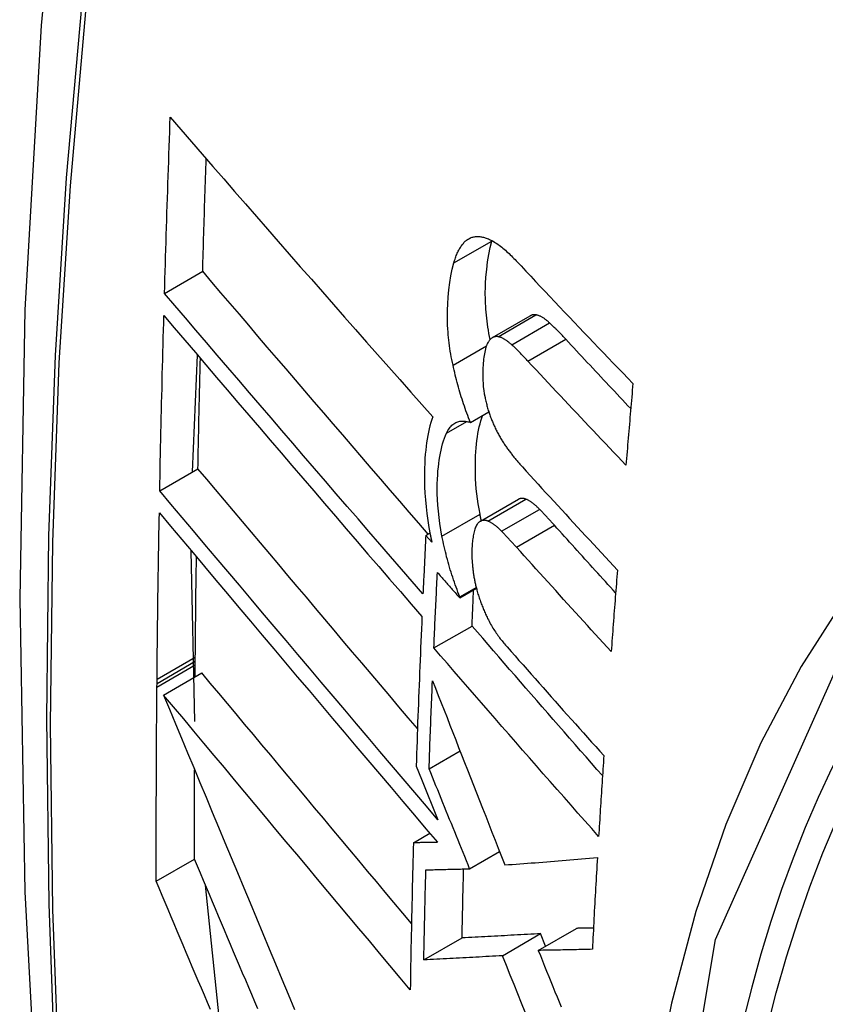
# Model space of a CAD drawing. Header units: inches. Extents: x 223.9 to 264.3, y 86 to 124.8.
# Tile 37 of 51: x 254.204 to 254.329, y 101.246 to 101.398. Entities that reach past the tile are written whole.
import ezdxf

# ---------------------------------------------------------------- set-up
doc = ezdxf.new("R2010")
doc.units = ezdxf.units.IN
doc.header["$MEASUREMENT"] = 0
doc.layers.add('Visible Edges(ANSI)', color=7, linetype='Continuous', lineweight=25)
doc.layers.add('Visible Tangent Edges(ANSI)', color=7, linetype='Continuous', lineweight=25)

msp = doc.modelspace()

# ---------------------------------------------------------------- linework, layer by layer
at = {"layer": 'Visible Edges(ANSI)'}
for p, q in [((254.27726, 101.36339), (254.27728, 101.36346)), ((254.22682, 101.35533), (254.2327, 101.35873)), ((254.27736, 101.3485), (254.2832, 101.35187)), ((254.23111, 101.3278), (254.23191, 101.34581)), ((254.27396, 101.33544), (254.2768, 101.33708)), ((254.22608, 101.3249), (254.23197, 101.3283)), ((254.27551, 101.32019), (254.28137, 101.32358)), ((254.26709, 101.31802), (254.26773, 101.31839)), ((254.26802, 101.31695), (254.26709, 101.31802)), ((254.23149, 101.28934), (254.23094, 101.31563)), ((254.27233, 101.30855), (254.27486, 101.31001)), ((254.27233, 101.30837), (254.2749, 101.30986)), ((254.27233, 101.30837), (254.27233, 101.30855)), ((254.26834, 101.30066), (254.27422, 101.30405)), ((254.23155, 101.29861), (254.23156, 101.29927)), ((254.23155, 101.29805), (254.23155, 101.29861)), ((254.23153, 101.29621), (254.23155, 101.29805)), ((254.22566, 101.29521), (254.22566, 101.29587)), ((254.22668, 101.29341), (254.23258, 101.29682)), ((254.22565, 101.29464), (254.22566, 101.29521)), ((254.2676, 101.28205), (254.27238, 101.2848)), ((254.26561, 101.28246), (254.26643, 101.28043)), ((254.26643, 101.28043), (254.26897, 101.27417)), ((254.26518, 101.27064), (254.2677, 101.2721)), ((254.22555, 101.26471), (254.23145, 101.26812)), ((254.27385, 101.26663), (254.27846, 101.26929)), ((254.23545, 101.24194), (254.23314, 101.26409)), ((254.28442, 101.25405), (254.29031, 101.25744)), ((254.26679, 101.25257), (254.27269, 101.25598)), ((254.27891, 101.25323), (254.2848, 101.25663)), ((254.28557, 101.25471), (254.2848, 101.25663))]:
    msp.add_line(p, q, dxfattribs=at)
at = {"layer": 'Visible Edges(ANSI)', "flags": 128}
for points in [[(254.25854, 101.64044), (254.24569, 101.60238), (254.23463, 101.5632), (254.22533, 101.52296), (254.21778, 101.48175), (254.21193, 101.43961), (254.20779, 101.39661), (254.20531, 101.35281), (254.20449, 101.30829), (254.20531, 101.26309), (254.20773, 101.21728), (254.21176, 101.17093), (254.21735, 101.12409), (254.2245, 101.07684), (254.23318, 101.02924), (254.24337, 100.98137), (254.25505, 100.93328)], [(254.22682, 101.35533), (254.22685, 101.35646), (254.22688, 101.35759), (254.22692, 101.35872), (254.22695, 101.35985), (254.22698, 101.36098), (254.22702, 101.36211), (254.22705, 101.36324), (254.22709, 101.36437), (254.22713, 101.3655), (254.22716, 101.36663), (254.2272, 101.36776), (254.22723, 101.36889), (254.22727, 101.37002), (254.22731, 101.37115), (254.22735, 101.37228), (254.22739, 101.37341), (254.22742, 101.37455), (254.22746, 101.37568), (254.2275, 101.37681), (254.22754, 101.37794), (254.22758, 101.37908), (254.22762, 101.38021), (254.22766, 101.38134), (254.2277, 101.38247)], [(254.2277, 101.38247), (254.22934, 101.38058), (254.23098, 101.37869), (254.23263, 101.37678), (254.23429, 101.37487), (254.23596, 101.37296), (254.23763, 101.37104), (254.2393, 101.36911), (254.24098, 101.36718), (254.24267, 101.36525), (254.24436, 101.36331), (254.24605, 101.36138), (254.24775, 101.35944), (254.24945, 101.3575), (254.25115, 101.35556), (254.25285, 101.35362), (254.25455, 101.35168), (254.25626, 101.34975), (254.25796, 101.34782), (254.25967, 101.34589), (254.26137, 101.34396), (254.26307, 101.34204), (254.26477, 101.34012), (254.26647, 101.33821), (254.26817, 101.33631)], [(254.2327, 101.35873), (254.23272, 101.35945), (254.23274, 101.36017), (254.23276, 101.3609), (254.23279, 101.36162), (254.23281, 101.36234), (254.23283, 101.36306), (254.23285, 101.36379), (254.23287, 101.36451), (254.23289, 101.36523), (254.23292, 101.36596), (254.23294, 101.36668), (254.23296, 101.3674), (254.23298, 101.36813), (254.233, 101.36885), (254.23303, 101.36957), (254.23305, 101.3703), (254.23307, 101.37102), (254.2331, 101.37174), (254.23312, 101.37247), (254.23314, 101.37319), (254.23317, 101.37391), (254.23319, 101.37464), (254.23322, 101.37536), (254.23324, 101.37609)], [(254.27339, 101.36353), (254.27351, 101.36361), (254.27362, 101.36369), (254.27374, 101.36376), (254.27386, 101.36382), (254.27398, 101.36388), (254.2741, 101.36393), (254.27423, 101.36397), (254.27436, 101.36401), (254.27448, 101.36404), (254.27461, 101.36406), (254.27475, 101.36408), (254.27488, 101.36409), (254.27501, 101.3641), (254.27515, 101.3641), (254.27529, 101.36409), (254.27543, 101.36408), (254.27556, 101.36406), (254.2757, 101.36404), (254.27585, 101.36401), (254.27599, 101.36398), (254.27613, 101.36394), (254.27627, 101.3639), (254.27642, 101.36385), (254.27656, 101.3638)], [(254.27656, 101.3638), (254.27674, 101.36372), (254.27693, 101.36364), (254.27711, 101.36355), (254.27729, 101.36346), (254.27748, 101.36335), (254.27766, 101.36324), (254.27785, 101.36313), (254.27804, 101.363), (254.27823, 101.36287), (254.27841, 101.36274), (254.2786, 101.36259), (254.27879, 101.36245), (254.27898, 101.36229), (254.27917, 101.36213), (254.27936, 101.36197), (254.27955, 101.3618), (254.27973, 101.36163), (254.27992, 101.36146), (254.28011, 101.36128), (254.2803, 101.36109), (254.28048, 101.36091), (254.28067, 101.36072), (254.28085, 101.36053), (254.28104, 101.36033)], [(254.27142, 101.36002), (254.27148, 101.36022), (254.27153, 101.36041), (254.2716, 101.36061), (254.27166, 101.36079), (254.27173, 101.36098), (254.27179, 101.36115), (254.27186, 101.36133), (254.27194, 101.3615), (254.27201, 101.36166), (254.27209, 101.36182), (254.27217, 101.36198), (254.27225, 101.36213), (254.27233, 101.36227), (254.27242, 101.36241), (254.2725, 101.36255), (254.27259, 101.36268), (254.27269, 101.3628), (254.27278, 101.36292), (254.27288, 101.36304), (254.27297, 101.36315), (254.27308, 101.36325), (254.27318, 101.36335), (254.27328, 101.36344), (254.27339, 101.36353)], [(254.27701, 101.34822), (254.27692, 101.34869), (254.27683, 101.34916), (254.27675, 101.34963), (254.27667, 101.3501), (254.2766, 101.35057), (254.27654, 101.35103), (254.27649, 101.3515), (254.27644, 101.35196), (254.2764, 101.35242), (254.27636, 101.35288), (254.27633, 101.35333), (254.27631, 101.35379), (254.27629, 101.35423), (254.27628, 101.35468), (254.27627, 101.35512), (254.27627, 101.35555), (254.27628, 101.35606), (254.27631, 101.35683), (254.27637, 101.35784), (254.27648, 101.35903), (254.27662, 101.3602), (254.27679, 101.36132), (254.27701, 101.36238), (254.27726, 101.36339)], [(254.27129, 101.34426), (254.27119, 101.34469), (254.2711, 101.34512), (254.27102, 101.34555), (254.27094, 101.34598), (254.27087, 101.3464), (254.27081, 101.34683), (254.27075, 101.34725), (254.27069, 101.34768), (254.27064, 101.3481), (254.27059, 101.34852), (254.27055, 101.34894), (254.27052, 101.34936), (254.27049, 101.34984), (254.27046, 101.35042), (254.27044, 101.35111), (254.27043, 101.35189), (254.27044, 101.35276), (254.27048, 101.35372), (254.27055, 101.35476), (254.27066, 101.35588), (254.2708, 101.35698), (254.27097, 101.35804), (254.27118, 101.35906), (254.27142, 101.36002)], [(254.28104, 101.36033), (254.28178, 101.35955), (254.28252, 101.35876), (254.28326, 101.35797), (254.284, 101.35718), (254.28474, 101.35639), (254.28548, 101.35561), (254.28623, 101.35482), (254.28697, 101.35403), (254.28772, 101.35324), (254.28847, 101.35245), (254.28922, 101.35167), (254.28996, 101.35088), (254.29071, 101.35009), (254.29146, 101.34931), (254.29222, 101.34852), (254.29297, 101.34773), (254.29372, 101.34695), (254.29448, 101.34616), (254.29523, 101.34537), (254.29598, 101.34459), (254.29674, 101.3438), (254.2975, 101.34302), (254.29825, 101.34224), (254.29901, 101.34145)], [(254.26746, 101.31823), (254.266, 101.31992), (254.26454, 101.32161), (254.26308, 101.3233), (254.26161, 101.325), (254.26015, 101.32669), (254.25868, 101.32839), (254.25722, 101.33009), (254.25576, 101.3318), (254.25429, 101.3335), (254.25283, 101.3352), (254.25137, 101.3369), (254.24991, 101.3386), (254.24845, 101.3403), (254.247, 101.34199), (254.24555, 101.34369), (254.2441, 101.34538), (254.24266, 101.34706), (254.24122, 101.34875), (254.23979, 101.35042), (254.23836, 101.3521), (254.23694, 101.35376), (254.23552, 101.35543), (254.23411, 101.35708), (254.2327, 101.35873)], [(254.26666, 101.30899), (254.265, 101.3109), (254.26334, 101.31282), (254.26167, 101.31474), (254.26, 101.31667), (254.25832, 101.31861), (254.25665, 101.32055), (254.25497, 101.32249), (254.25329, 101.32444), (254.25161, 101.32639), (254.24993, 101.32833), (254.24826, 101.33028), (254.24658, 101.33223), (254.24491, 101.33418), (254.24324, 101.33613), (254.24157, 101.33807), (254.23991, 101.34001), (254.23825, 101.34195), (254.2366, 101.34388), (254.23495, 101.34581), (254.23331, 101.34773), (254.23167, 101.34964), (254.23005, 101.35155), (254.22843, 101.35344), (254.22682, 101.35533)], [(254.22608, 101.3249), (254.2261, 101.32602), (254.22613, 101.32714), (254.22615, 101.32827), (254.22617, 101.32939), (254.2262, 101.33051), (254.22622, 101.33164), (254.22624, 101.33276), (254.22627, 101.33389), (254.22629, 101.33501), (254.22632, 101.33613), (254.22635, 101.33726), (254.22637, 101.33838), (254.2264, 101.33951), (254.22643, 101.34064), (254.22645, 101.34176), (254.22648, 101.34289), (254.22651, 101.34401), (254.22654, 101.34514), (254.22657, 101.34626), (254.2266, 101.34739), (254.22663, 101.34852), (254.22666, 101.34964), (254.22669, 101.35077), (254.22672, 101.3519)], [(254.22672, 101.3519), (254.22833, 101.35001), (254.22994, 101.34811), (254.23157, 101.3462), (254.2332, 101.34429), (254.23484, 101.34237), (254.23649, 101.34044), (254.23814, 101.33851), (254.23979, 101.33657), (254.24145, 101.33463), (254.24312, 101.33268), (254.24479, 101.33074), (254.24646, 101.32879), (254.24813, 101.32683), (254.24981, 101.32488), (254.25148, 101.32293), (254.25316, 101.32098), (254.25483, 101.31904), (254.25651, 101.31709), (254.25818, 101.31515), (254.25985, 101.31321), (254.26152, 101.31128), (254.26319, 101.30935), (254.26485, 101.30743), (254.2665, 101.30552)], [(254.28407, 101.35202), (254.28403, 101.35202), (254.28399, 101.35203), (254.28395, 101.35203), (254.28391, 101.35204), (254.28387, 101.35204), (254.28384, 101.35204), (254.2838, 101.35204), (254.28376, 101.35204), (254.28373, 101.35203), (254.28369, 101.35203), (254.28365, 101.35202), (254.28362, 101.35202), (254.28358, 101.35201), (254.28354, 101.352), (254.28351, 101.352), (254.28347, 101.35199), (254.28344, 101.35197), (254.2834, 101.35196), (254.28337, 101.35195), (254.28333, 101.35194), (254.2833, 101.35192), (254.28327, 101.3519), (254.28323, 101.35189), (254.2832, 101.35187)], [(254.28617, 101.35078), (254.28608, 101.35086), (254.28599, 101.35094), (254.2859, 101.35102), (254.28581, 101.35109), (254.28572, 101.35116), (254.28563, 101.35123), (254.28555, 101.3513), (254.28546, 101.35137), (254.28537, 101.35143), (254.28528, 101.35149), (254.28519, 101.35155), (254.2851, 101.3516), (254.28501, 101.35166), (254.28493, 101.35171), (254.28484, 101.35175), (254.28475, 101.35179), (254.28466, 101.35183), (254.28458, 101.35187), (254.28449, 101.3519), (254.2844, 101.35193), (254.28432, 101.35196), (254.28423, 101.35198), (254.28415, 101.352), (254.28407, 101.35202)], [(254.28868, 101.34826), (254.28858, 101.34837), (254.28847, 101.34848), (254.28837, 101.34859), (254.28826, 101.3487), (254.28816, 101.34881), (254.28805, 101.34892), (254.28795, 101.34903), (254.28784, 101.34914), (254.28774, 101.34924), (254.28763, 101.34935), (254.28753, 101.34946), (254.28743, 101.34956), (254.28732, 101.34967), (254.28722, 101.34977), (254.28711, 101.34988), (254.28701, 101.34998), (254.2869, 101.35008), (254.2868, 101.35019), (254.28669, 101.35029), (254.28659, 101.35039), (254.28648, 101.35049), (254.28638, 101.35058), (254.28627, 101.35068), (254.28617, 101.35078)], [(254.27823, 101.34865), (254.27815, 101.34866), (254.27808, 101.34866), (254.278, 101.34867), (254.27793, 101.34866), (254.27786, 101.34866), (254.27779, 101.34865), (254.27772, 101.34864), (254.27765, 101.34862), (254.27758, 101.3486), (254.27751, 101.34857), (254.27744, 101.34854), (254.27738, 101.34851), (254.27731, 101.34847), (254.27725, 101.34843), (254.27719, 101.34838), (254.27713, 101.34833), (254.27707, 101.34828), (254.27701, 101.34822), (254.27696, 101.34816), (254.2769, 101.3481), (254.27685, 101.34803), (254.2768, 101.34796), (254.27675, 101.34788), (254.2767, 101.34781)], [(254.28033, 101.34741), (254.28024, 101.34749), (254.28015, 101.34757), (254.28006, 101.34764), (254.27997, 101.34772), (254.27988, 101.34779), (254.2798, 101.34786), (254.27971, 101.34793), (254.27962, 101.348), (254.27953, 101.34806), (254.27944, 101.34812), (254.27935, 101.34818), (254.27926, 101.34823), (254.27917, 101.34828), (254.27909, 101.34833), (254.279, 101.34838), (254.27891, 101.34842), (254.27882, 101.34846), (254.27874, 101.3485), (254.27865, 101.34853), (254.27856, 101.34856), (254.27848, 101.34859), (254.27839, 101.34861), (254.27831, 101.34863), (254.27823, 101.34865)], [(254.2767, 101.34781), (254.2766, 101.34763), (254.27651, 101.34744), (254.27643, 101.34723), (254.27635, 101.34701), (254.27628, 101.34678), (254.27622, 101.34653), (254.27617, 101.34628), (254.27612, 101.34602), (254.27608, 101.34575), (254.27604, 101.34547), (254.276, 101.34519), (254.27597, 101.3449), (254.27594, 101.3446), (254.27592, 101.34425), (254.27589, 101.34386), (254.27588, 101.34343), (254.27587, 101.34297), (254.27587, 101.34248), (254.27589, 101.34197), (254.27592, 101.34144), (254.27596, 101.34091), (254.27603, 101.34037), (254.27611, 101.33983), (254.27622, 101.33929)], [(254.28284, 101.34489), (254.28274, 101.345), (254.28263, 101.34511), (254.28253, 101.34522), (254.28243, 101.34533), (254.28232, 101.34544), (254.28222, 101.34555), (254.28211, 101.34566), (254.28201, 101.34577), (254.2819, 101.34587), (254.2818, 101.34598), (254.28169, 101.34609), (254.28159, 101.34619), (254.28148, 101.3463), (254.28138, 101.3464), (254.28127, 101.34651), (254.28117, 101.34661), (254.28106, 101.34671), (254.28096, 101.34681), (254.28085, 101.34692), (254.28075, 101.34702), (254.28064, 101.34712), (254.28054, 101.34721), (254.28043, 101.34731), (254.28033, 101.34741)], [(254.29868, 101.33756), (254.29826, 101.33801), (254.29784, 101.33845), (254.29742, 101.3389), (254.297, 101.33934), (254.29658, 101.33979), (254.29616, 101.34023), (254.29575, 101.34068), (254.29533, 101.34112), (254.29491, 101.34157), (254.29449, 101.34202), (254.29408, 101.34246), (254.29366, 101.34291), (254.29324, 101.34335), (254.29283, 101.3438), (254.29241, 101.34424), (254.29199, 101.34469), (254.29158, 101.34514), (254.29116, 101.34558), (254.29075, 101.34603), (254.29033, 101.34647), (254.28992, 101.34692), (254.28951, 101.34736), (254.28909, 101.34781), (254.28868, 101.34826)], [(254.23197, 101.3283), (254.23199, 101.32901), (254.232, 101.32971), (254.23202, 101.33042), (254.23203, 101.33113), (254.23204, 101.33184), (254.23206, 101.33254), (254.23207, 101.33325), (254.23209, 101.33396), (254.2321, 101.33467), (254.23212, 101.33538), (254.23213, 101.33608), (254.23215, 101.33679), (254.23216, 101.3375), (254.23218, 101.33821), (254.2322, 101.33892), (254.23221, 101.33962), (254.23223, 101.34033), (254.23224, 101.34104), (254.23226, 101.34175), (254.23228, 101.34246), (254.23229, 101.34317), (254.23231, 101.34388), (254.23233, 101.34458), (254.23235, 101.34529)], [(254.27396, 101.33544), (254.27382, 101.33579), (254.27368, 101.33614), (254.27355, 101.33649), (254.27342, 101.33684), (254.27329, 101.3372), (254.27317, 101.33756), (254.27304, 101.33792), (254.27292, 101.33828), (254.2728, 101.33864), (254.27269, 101.33901), (254.27257, 101.33937), (254.27246, 101.33974), (254.27235, 101.34011), (254.27224, 101.34048), (254.27214, 101.34085), (254.27203, 101.34123), (254.27193, 101.3416), (254.27183, 101.34198), (254.27174, 101.34236), (254.27164, 101.34273), (254.27155, 101.34311), (254.27146, 101.3435), (254.27137, 101.34388), (254.27129, 101.34426)], [(254.29794, 101.32883), (254.2973, 101.32949), (254.29667, 101.33016), (254.29604, 101.33083), (254.2954, 101.3315), (254.29477, 101.33216), (254.29414, 101.33283), (254.2935, 101.3335), (254.29287, 101.33417), (254.29224, 101.33484), (254.29161, 101.33551), (254.29098, 101.33618), (254.29035, 101.33685), (254.28972, 101.33752), (254.28909, 101.33819), (254.28846, 101.33886), (254.28784, 101.33953), (254.28721, 101.3402), (254.28658, 101.34087), (254.28596, 101.34154), (254.28533, 101.34221), (254.28471, 101.34288), (254.28409, 101.34355), (254.28346, 101.34422), (254.28284, 101.34489)], [(254.29901, 101.34145), (254.29897, 101.34093), (254.29892, 101.3404), (254.29888, 101.33987), (254.29883, 101.33935), (254.29879, 101.33882), (254.29874, 101.3383), (254.2987, 101.33777), (254.29865, 101.33724), (254.29861, 101.33672), (254.29856, 101.33619), (254.29852, 101.33567), (254.29847, 101.33514), (254.29843, 101.33461), (254.29838, 101.33409), (254.29834, 101.33356), (254.29829, 101.33303), (254.29825, 101.33251), (254.2982, 101.33198), (254.29816, 101.33146), (254.29812, 101.33093), (254.29807, 101.3304), (254.29803, 101.32988), (254.29798, 101.32935), (254.29794, 101.32883)], [(254.27622, 101.33929), (254.27626, 101.3391), (254.2763, 101.33892), (254.27634, 101.33873), (254.27638, 101.33855), (254.27643, 101.33837), (254.27648, 101.33818), (254.27652, 101.338), (254.27657, 101.33782), (254.27663, 101.33764), (254.27668, 101.33746), (254.27673, 101.33728), (254.27679, 101.3371), (254.27685, 101.33693), (254.27691, 101.33675), (254.27697, 101.33658), (254.27703, 101.3364), (254.27709, 101.33623), (254.27715, 101.33606), (254.27722, 101.33589), (254.27729, 101.33573), (254.27735, 101.33556), (254.27742, 101.3354), (254.27749, 101.33523), (254.27756, 101.33507)], [(254.27545, 101.32129), (254.2753, 101.32209), (254.27517, 101.32289), (254.27506, 101.32367), (254.27496, 101.32445), (254.27488, 101.32522), (254.27482, 101.32598), (254.27477, 101.32674), (254.27474, 101.32749), (254.27473, 101.32822), (254.27473, 101.32894), (254.27474, 101.32963), (254.27477, 101.33029), (254.2748, 101.33092), (254.27485, 101.33152), (254.27491, 101.3321), (254.27497, 101.33266), (254.27505, 101.3332), (254.27514, 101.33374), (254.27523, 101.33425), (254.27534, 101.33475), (254.27546, 101.33523), (254.27559, 101.33569), (254.27574, 101.33614), (254.27589, 101.33656)], [(254.26817, 101.33631), (254.26802, 101.33586), (254.26787, 101.3354), (254.26774, 101.33493), (254.26762, 101.33443), (254.2675, 101.33392), (254.2674, 101.3334), (254.26731, 101.33287), (254.26722, 101.33231), (254.26715, 101.33175), (254.26708, 101.33118), (254.26702, 101.33056), (254.26697, 101.32988), (254.26693, 101.32913), (254.26689, 101.32832), (254.26688, 101.32745), (254.26688, 101.32651), (254.26691, 101.32553), (254.26696, 101.32451), (254.26703, 101.32348), (254.26713, 101.32243), (254.26726, 101.32138), (254.2674, 101.32032), (254.26758, 101.31925), (254.26778, 101.31817)], [(254.27029, 101.33379), (254.2704, 101.334), (254.2705, 101.3342), (254.27062, 101.33439), (254.27074, 101.33456), (254.27086, 101.33472), (254.27099, 101.33487), (254.27113, 101.33501), (254.27127, 101.33513), (254.27141, 101.33524), (254.27156, 101.33533), (254.27172, 101.33541), (254.27187, 101.33548), (254.27203, 101.33554), (254.2722, 101.33559), (254.27236, 101.33562), (254.27253, 101.33564), (254.2727, 101.33565), (254.27288, 101.33565), (254.27305, 101.33564), (254.27323, 101.33562), (254.27341, 101.33559), (254.27359, 101.33555), (254.27378, 101.3355), (254.27396, 101.33544)], [(254.27756, 101.33507), (254.27764, 101.3349), (254.27772, 101.33473), (254.2778, 101.33457), (254.27788, 101.3344), (254.27796, 101.33424), (254.27804, 101.33408), (254.27812, 101.33392), (254.2782, 101.33377), (254.27829, 101.33361), (254.27837, 101.33346), (254.27845, 101.33331), (254.27854, 101.33316), (254.27862, 101.33301), (254.27871, 101.33287), (254.2788, 101.33272), (254.27888, 101.33258), (254.27897, 101.33244), (254.27906, 101.3323), (254.27915, 101.33217), (254.27924, 101.33203), (254.27933, 101.3319), (254.27942, 101.33177), (254.27951, 101.33164), (254.2796, 101.33151)], [(254.26958, 101.31791), (254.26941, 101.31888), (254.26925, 101.31984), (254.26913, 101.3208), (254.26903, 101.32175), (254.26895, 101.32268), (254.2689, 101.32357), (254.26887, 101.32442), (254.26886, 101.32522), (254.26887, 101.32598), (254.26889, 101.32669), (254.26893, 101.32735), (254.26897, 101.32796), (254.26903, 101.32853), (254.26909, 101.32909), (254.26916, 101.32964), (254.26924, 101.33017), (254.26934, 101.33068), (254.26944, 101.33118), (254.26956, 101.33166), (254.26968, 101.33213), (254.26982, 101.33257), (254.26996, 101.333), (254.27012, 101.33341), (254.27029, 101.33379)], [(254.2796, 101.33151), (254.2797, 101.33138), (254.2798, 101.33125), (254.27989, 101.33111), (254.27999, 101.33098), (254.28009, 101.33085), (254.28019, 101.33072), (254.28029, 101.3306), (254.28038, 101.33047), (254.28048, 101.33034), (254.28058, 101.33022), (254.28068, 101.33009), (254.28078, 101.32997), (254.28088, 101.32985), (254.28098, 101.32973), (254.28108, 101.32961), (254.28118, 101.32949), (254.28128, 101.32937), (254.28138, 101.32925), (254.28148, 101.32914), (254.28158, 101.32902), (254.28168, 101.32891), (254.28178, 101.3288), (254.28188, 101.32868), (254.28198, 101.32857)], [(254.26581, 101.28823), (254.26438, 101.28991), (254.26296, 101.2916), (254.26153, 101.29328), (254.2601, 101.29497), (254.25867, 101.29666), (254.25724, 101.29835), (254.25581, 101.30004), (254.25438, 101.30173), (254.25295, 101.30342), (254.25153, 101.30511), (254.2501, 101.3068), (254.24868, 101.30848), (254.24726, 101.31016), (254.24585, 101.31184), (254.24443, 101.31351), (254.24303, 101.31518), (254.24162, 101.31685), (254.24023, 101.31851), (254.23883, 101.32016), (254.23745, 101.3218), (254.23607, 101.32344), (254.2347, 101.32507), (254.23333, 101.32669), (254.23197, 101.3283)], [(254.28198, 101.32857), (254.28258, 101.32791), (254.28319, 101.32725), (254.28379, 101.32659), (254.2844, 101.32592), (254.285, 101.32526), (254.28561, 101.3246), (254.28622, 101.32394), (254.28683, 101.32327), (254.28744, 101.32261), (254.28805, 101.32195), (254.28866, 101.32128), (254.28927, 101.32062), (254.28988, 101.31996), (254.29049, 101.31929), (254.2911, 101.31863), (254.29171, 101.31797), (254.29233, 101.31731), (254.29294, 101.31665), (254.29355, 101.31598), (254.29417, 101.31532), (254.29478, 101.31466), (254.2954, 101.314), (254.29601, 101.31334), (254.29663, 101.31268)], [(254.26897, 101.27417), (254.2672, 101.27626), (254.26541, 101.27836), (254.26362, 101.28047), (254.26183, 101.28258), (254.26003, 101.28471), (254.25822, 101.28684), (254.25641, 101.28897), (254.2546, 101.29111), (254.25279, 101.29325), (254.25098, 101.29539), (254.24917, 101.29753), (254.24736, 101.29967), (254.24555, 101.30181), (254.24374, 101.30395), (254.24194, 101.30608), (254.24015, 101.30821), (254.23836, 101.31033), (254.23658, 101.31244), (254.2348, 101.31455), (254.23304, 101.31664), (254.23128, 101.31872), (254.22954, 101.3208), (254.2278, 101.32285), (254.22608, 101.3249)], [(254.28252, 101.3236), (254.28247, 101.32362), (254.28242, 101.32364), (254.28237, 101.32366), (254.28232, 101.32368), (254.28227, 101.32369), (254.28222, 101.3237), (254.28217, 101.32371), (254.28212, 101.32372), (254.28207, 101.32372), (254.28202, 101.32373), (254.28197, 101.32373), (254.28192, 101.32373), (254.28187, 101.32373), (254.28182, 101.32372), (254.28177, 101.32372), (254.28173, 101.32371), (254.28168, 101.3237), (254.28163, 101.32369), (254.28159, 101.32367), (254.28154, 101.32366), (254.2815, 101.32364), (254.28146, 101.32362), (254.28141, 101.3236), (254.28137, 101.32358)], [(254.28464, 101.32203), (254.28455, 101.32213), (254.28446, 101.32221), (254.28437, 101.3223), (254.28428, 101.32239), (254.28419, 101.32247), (254.28411, 101.32255), (254.28402, 101.32263), (254.28393, 101.3227), (254.28384, 101.32278), (254.28375, 101.32285), (254.28366, 101.32292), (254.28357, 101.32299), (254.28349, 101.32305), (254.2834, 101.32312), (254.28331, 101.32318), (254.28322, 101.32323), (254.28313, 101.32329), (254.28305, 101.32334), (254.28296, 101.32339), (254.28287, 101.32344), (254.28279, 101.32349), (254.2827, 101.32353), (254.28261, 101.32357), (254.28252, 101.3236)], [(254.22566, 101.29587), (254.22567, 101.29693), (254.22568, 101.298), (254.22569, 101.29906), (254.22571, 101.30013), (254.22572, 101.3012), (254.22573, 101.30226), (254.22574, 101.30333), (254.22576, 101.3044), (254.22577, 101.30546), (254.22578, 101.30653), (254.2258, 101.3076), (254.22581, 101.30867), (254.22583, 101.30973), (254.22584, 101.3108), (254.22586, 101.31187), (254.22587, 101.31294), (254.22589, 101.314), (254.22591, 101.31507), (254.22593, 101.31614), (254.22594, 101.31721), (254.22596, 101.31828), (254.22598, 101.31934), (254.226, 101.32041), (254.22602, 101.32148)], [(254.22602, 101.32148), (254.22774, 101.31944), (254.22947, 101.31738), (254.23121, 101.31531), (254.23297, 101.31322), (254.23473, 101.31113), (254.23651, 101.30902), (254.23829, 101.30691), (254.24008, 101.30478), (254.24187, 101.30265), (254.24367, 101.30052), (254.24548, 101.29838), (254.24728, 101.29624), (254.24909, 101.29409), (254.2509, 101.29195), (254.25271, 101.28981), (254.25453, 101.28766), (254.25633, 101.28552), (254.25814, 101.28339), (254.25995, 101.28125), (254.26175, 101.27913), (254.26354, 101.27701), (254.26533, 101.2749), (254.26711, 101.2728), (254.26888, 101.27071)], [(254.27566, 101.32028), (254.27565, 101.32032), (254.27564, 101.32036), (254.27563, 101.3204), (254.27562, 101.32045), (254.27561, 101.32049), (254.2756, 101.32053), (254.27559, 101.32057), (254.27559, 101.32062), (254.27558, 101.32066), (254.27557, 101.3207), (254.27556, 101.32074), (254.27555, 101.32079), (254.27554, 101.32083), (254.27553, 101.32087), (254.27552, 101.32091), (254.27552, 101.32095), (254.27551, 101.321), (254.2755, 101.32104), (254.27549, 101.32108), (254.27548, 101.32112), (254.27547, 101.32117), (254.27547, 101.32121), (254.27546, 101.32125), (254.27545, 101.32129)], [(254.28692, 101.31959), (254.28682, 101.31969), (254.28673, 101.3198), (254.28663, 101.3199), (254.28654, 101.32001), (254.28644, 101.32011), (254.28635, 101.32022), (254.28625, 101.32032), (254.28616, 101.32042), (254.28606, 101.32053), (254.28597, 101.32063), (254.28587, 101.32073), (254.28578, 101.32083), (254.28568, 101.32093), (254.28559, 101.32104), (254.28549, 101.32114), (254.2854, 101.32124), (254.2853, 101.32134), (254.28521, 101.32144), (254.28511, 101.32154), (254.28502, 101.32164), (254.28492, 101.32174), (254.28483, 101.32184), (254.28473, 101.32194), (254.28464, 101.32203)], [(254.27502, 101.31974), (254.27493, 101.31961), (254.27485, 101.31946), (254.27478, 101.31931), (254.27471, 101.31914), (254.27465, 101.31896), (254.27459, 101.31877), (254.27454, 101.31858), (254.27449, 101.31837), (254.27445, 101.31816), (254.27441, 101.31795), (254.27437, 101.31773), (254.27434, 101.3175), (254.27431, 101.31727), (254.27428, 101.31703), (254.27426, 101.3168), (254.27424, 101.31655), (254.27422, 101.31631), (254.2742, 101.31606), (254.27419, 101.31578), (254.27418, 101.31545), (254.27419, 101.31506), (254.2742, 101.31458), (254.27423, 101.31401), (254.27429, 101.31331)], [(254.27667, 101.32022), (254.27659, 101.32025), (254.27651, 101.32028), (254.27643, 101.3203), (254.27635, 101.32032), (254.27628, 101.32033), (254.2762, 101.32034), (254.27612, 101.32035), (254.27605, 101.32035), (254.27598, 101.32034), (254.2759, 101.32033), (254.27583, 101.32032), (254.27576, 101.3203), (254.27569, 101.32028), (254.27562, 101.32025), (254.27556, 101.32022), (254.27549, 101.32018), (254.27543, 101.32014), (254.27537, 101.3201), (254.2753, 101.32005), (254.27524, 101.31999), (254.27519, 101.31993), (254.27513, 101.31987), (254.27507, 101.31981), (254.27502, 101.31974)], [(254.27878, 101.31865), (254.27869, 101.31874), (254.2786, 101.31883), (254.27852, 101.31892), (254.27843, 101.319), (254.27834, 101.31909), (254.27825, 101.31917), (254.27816, 101.31925), (254.27807, 101.31932), (254.27798, 101.3194), (254.27789, 101.31947), (254.27781, 101.31954), (254.27772, 101.31961), (254.27763, 101.31967), (254.27754, 101.31973), (254.27745, 101.31979), (254.27737, 101.31985), (254.27728, 101.31991), (254.27719, 101.31996), (254.2771, 101.32001), (254.27701, 101.32006), (254.27693, 101.3201), (254.27684, 101.32015), (254.27675, 101.32018), (254.27667, 101.32022)], [(254.26778, 101.31817), (254.26779, 101.31812), (254.2678, 101.31807), (254.26781, 101.31802), (254.26782, 101.31797), (254.26783, 101.31792), (254.26784, 101.31787), (254.26785, 101.31782), (254.26786, 101.31776), (254.26787, 101.31771), (254.26788, 101.31766), (254.26789, 101.31761), (254.2679, 101.31756), (254.26791, 101.31751), (254.26792, 101.31746), (254.26793, 101.31741), (254.26794, 101.31736), (254.26795, 101.31731), (254.26796, 101.31726), (254.26797, 101.31721), (254.26798, 101.31716), (254.26799, 101.31711), (254.268, 101.31706), (254.26801, 101.31701), (254.26802, 101.31695)], [(254.28106, 101.31621), (254.28097, 101.31631), (254.28087, 101.31642), (254.28078, 101.31652), (254.28068, 101.31663), (254.28059, 101.31673), (254.28049, 101.31683), (254.2804, 101.31694), (254.2803, 101.31704), (254.28021, 101.31714), (254.28011, 101.31725), (254.28002, 101.31735), (254.27992, 101.31745), (254.27983, 101.31755), (254.27973, 101.31766), (254.27964, 101.31776), (254.27954, 101.31786), (254.27945, 101.31796), (254.27935, 101.31806), (254.27926, 101.31816), (254.27916, 101.31826), (254.27907, 101.31836), (254.27897, 101.31846), (254.27888, 101.31855), (254.27878, 101.31865)], [(254.29635, 101.30915), (254.29596, 101.30958), (254.29556, 101.31002), (254.29517, 101.31045), (254.29477, 101.31089), (254.29438, 101.31132), (254.29398, 101.31176), (254.29359, 101.31219), (254.29319, 101.31263), (254.2928, 101.31306), (254.29241, 101.3135), (254.29201, 101.31393), (254.29162, 101.31437), (254.29123, 101.31481), (254.29083, 101.31524), (254.29044, 101.31568), (254.29005, 101.31611), (254.28966, 101.31655), (254.28926, 101.31698), (254.28887, 101.31742), (254.28848, 101.31785), (254.28809, 101.31828), (254.2877, 101.31872), (254.28731, 101.31915), (254.28692, 101.31959)], [(254.26709, 101.31802), (254.26707, 101.31764), (254.26705, 101.31727), (254.26703, 101.31689), (254.26702, 101.31651), (254.267, 101.31614), (254.26698, 101.31576), (254.26696, 101.31538), (254.26694, 101.31501), (254.26692, 101.31463), (254.26691, 101.31425), (254.26689, 101.31388), (254.26687, 101.3135), (254.26685, 101.31313), (254.26684, 101.31275), (254.26682, 101.31237), (254.2668, 101.312), (254.26678, 101.31162), (254.26676, 101.31124), (254.26675, 101.31087), (254.26673, 101.31049), (254.26671, 101.31012), (254.26669, 101.30974), (254.26668, 101.30936), (254.26666, 101.30899)], [(254.27233, 101.30855), (254.27219, 101.30891), (254.27205, 101.30929), (254.27191, 101.30966), (254.27177, 101.31003), (254.27164, 101.31041), (254.2715, 101.31079), (254.27137, 101.31117), (254.27124, 101.31156), (254.27112, 101.31195), (254.271, 101.31233), (254.27087, 101.31273), (254.27076, 101.31312), (254.27064, 101.31351), (254.27053, 101.31391), (254.27042, 101.3143), (254.27031, 101.3147), (254.27021, 101.3151), (254.27011, 101.3155), (254.27002, 101.3159), (254.26992, 101.3163), (254.26983, 101.3167), (254.26975, 101.3171), (254.26966, 101.3175), (254.26958, 101.31791)], [(254.29567, 101.30012), (254.29506, 101.30079), (254.29444, 101.30145), (254.29383, 101.30212), (254.29322, 101.30279), (254.29261, 101.30346), (254.292, 101.30413), (254.29138, 101.3048), (254.29077, 101.30547), (254.29016, 101.30615), (254.28955, 101.30682), (254.28894, 101.30749), (254.28833, 101.30816), (254.28772, 101.30883), (254.28712, 101.3095), (254.28651, 101.31017), (254.2859, 101.31084), (254.28529, 101.31151), (254.28469, 101.31218), (254.28408, 101.31286), (254.28348, 101.31353), (254.28287, 101.3142), (254.28227, 101.31487), (254.28167, 101.31554), (254.28106, 101.31621)], [(254.23156, 101.29927), (254.23157, 101.29991), (254.23157, 101.30055), (254.23158, 101.3012), (254.23159, 101.30184), (254.23159, 101.30248), (254.2316, 101.30312), (254.23161, 101.30376), (254.23161, 101.3044), (254.23162, 101.30504), (254.23163, 101.30569), (254.23163, 101.30633), (254.23164, 101.30697), (254.23165, 101.30761), (254.23166, 101.30825), (254.23167, 101.3089), (254.23167, 101.30954), (254.23168, 101.31018), (254.23169, 101.31082), (254.2317, 101.31146), (254.23171, 101.31211), (254.23172, 101.31275), (254.23173, 101.31339), (254.23174, 101.31403), (254.23175, 101.31468)], [(254.26834, 101.30066), (254.26836, 101.30114), (254.26838, 101.30163), (254.2684, 101.30211), (254.26843, 101.3026), (254.26845, 101.30308), (254.26847, 101.30357), (254.26849, 101.30405), (254.26851, 101.30454), (254.26854, 101.30502), (254.26856, 101.30551), (254.26858, 101.30599), (254.2686, 101.30648), (254.26863, 101.30696), (254.26865, 101.30745), (254.26867, 101.30793), (254.2687, 101.30842), (254.26872, 101.3089), (254.26874, 101.30939), (254.26876, 101.30987), (254.26879, 101.31036), (254.26881, 101.31085), (254.26884, 101.31133), (254.26886, 101.31182), (254.26888, 101.3123)], [(254.26888, 101.3123), (254.26903, 101.31214), (254.26917, 101.31198), (254.26931, 101.31181), (254.26946, 101.31165), (254.2696, 101.31148), (254.26974, 101.31132), (254.26989, 101.31116), (254.27003, 101.31099), (254.27017, 101.31083), (254.27032, 101.31066), (254.27046, 101.3105), (254.2706, 101.31034), (254.27075, 101.31017), (254.27089, 101.31001), (254.27103, 101.30985), (254.27118, 101.30968), (254.27132, 101.30952), (254.27146, 101.30935), (254.27161, 101.30919), (254.27175, 101.30903), (254.27189, 101.30886), (254.27204, 101.3087), (254.27218, 101.30854), (254.27233, 101.30837)], [(254.27429, 101.31331), (254.2743, 101.31316), (254.27432, 101.313), (254.27433, 101.31285), (254.27435, 101.3127), (254.27437, 101.31254), (254.27439, 101.31239), (254.27441, 101.31223), (254.27444, 101.31207), (254.27446, 101.31192), (254.27449, 101.31176), (254.27452, 101.3116), (254.27455, 101.31145), (254.27458, 101.31129), (254.27461, 101.31113), (254.27464, 101.31098), (254.27467, 101.31082), (254.27471, 101.31066), (254.27474, 101.3105), (254.27478, 101.31035), (254.27482, 101.31019), (254.27486, 101.31003), (254.2749, 101.30988), (254.27494, 101.30972), (254.27498, 101.30956)], [(254.29663, 101.31268), (254.29659, 101.31216), (254.29655, 101.31163), (254.29651, 101.31111), (254.29647, 101.31059), (254.29642, 101.31006), (254.29638, 101.30954), (254.29634, 101.30901), (254.2963, 101.30849), (254.29626, 101.30797), (254.29622, 101.30744), (254.29618, 101.30692), (254.29614, 101.3064), (254.2961, 101.30587), (254.29606, 101.30535), (254.29602, 101.30483), (254.29598, 101.3043), (254.29594, 101.30378), (254.2959, 101.30326), (254.29586, 101.30273), (254.29583, 101.30221), (254.29579, 101.30169), (254.29575, 101.30116), (254.29571, 101.30064), (254.29567, 101.30012)], [(254.27422, 101.30405), (254.27423, 101.30428), (254.27424, 101.30451), (254.27425, 101.30475), (254.27426, 101.30498), (254.27427, 101.30521), (254.27428, 101.30544), (254.27429, 101.30567), (254.2743, 101.3059), (254.27431, 101.30613), (254.27432, 101.30637), (254.27433, 101.3066), (254.27434, 101.30683), (254.27435, 101.30706), (254.27436, 101.30729), (254.27437, 101.30752), (254.27438, 101.30775), (254.27439, 101.30799), (254.2744, 101.30822), (254.27441, 101.30845), (254.27442, 101.30868), (254.27443, 101.30891), (254.27444, 101.30914), (254.27445, 101.30938), (254.27447, 101.30961)], [(254.27498, 101.30956), (254.27503, 101.30937), (254.27508, 101.30917), (254.27514, 101.30898), (254.2752, 101.30879), (254.27526, 101.3086), (254.27532, 101.30841), (254.27538, 101.30822), (254.27545, 101.30803), (254.27551, 101.30785), (254.27558, 101.30766), (254.27565, 101.30748), (254.27572, 101.3073), (254.27579, 101.30712), (254.27586, 101.30694), (254.27594, 101.30677), (254.27601, 101.30659), (254.27609, 101.30642), (254.27616, 101.30624), (254.27624, 101.30607), (254.27631, 101.3059), (254.27639, 101.30573), (254.27647, 101.30556), (254.27655, 101.3054), (254.27663, 101.30523)], [(254.2665, 101.30552), (254.26646, 101.30456), (254.26642, 101.30359), (254.26638, 101.30263), (254.26634, 101.30167), (254.2663, 101.3007), (254.26626, 101.29974), (254.26622, 101.29878), (254.26618, 101.29782), (254.26614, 101.29686), (254.2661, 101.2959), (254.26606, 101.29494), (254.26602, 101.29398), (254.26599, 101.29302), (254.26595, 101.29206), (254.26591, 101.2911), (254.26588, 101.29014), (254.26584, 101.28918), (254.26581, 101.28822), (254.26577, 101.28726), (254.26574, 101.2863), (254.2657, 101.28534), (254.26567, 101.28438), (254.26564, 101.28342), (254.26561, 101.28246)], [(254.27663, 101.30523), (254.27674, 101.30501), (254.27686, 101.30478), (254.27697, 101.30456), (254.27709, 101.30435), (254.27721, 101.30414), (254.27733, 101.30393), (254.27745, 101.30373), (254.27758, 101.30353), (254.2777, 101.30334), (254.27783, 101.30315), (254.27795, 101.30296), (254.27808, 101.30278), (254.2782, 101.3026), (254.27833, 101.30243), (254.27846, 101.30225), (254.27858, 101.30208), (254.27871, 101.30192), (254.27884, 101.30175), (254.27897, 101.30159), (254.2791, 101.30143), (254.27923, 101.30128), (254.27936, 101.30112), (254.27949, 101.30097), (254.27962, 101.30083)], [(254.29433, 101.28098), (254.29348, 101.28194), (254.29264, 101.2829), (254.29179, 101.28387), (254.29095, 101.28483), (254.2901, 101.2858), (254.28926, 101.28676), (254.28841, 101.28773), (254.28757, 101.28869), (254.28673, 101.28966), (254.28588, 101.29062), (254.28504, 101.29159), (254.2842, 101.29255), (254.28336, 101.29352), (254.28252, 101.29448), (254.28168, 101.29544), (254.28085, 101.2964), (254.28001, 101.29736), (254.27918, 101.29832), (254.27835, 101.29928), (254.27752, 101.30024), (254.27669, 101.30119), (254.27586, 101.30215), (254.27504, 101.3031), (254.27422, 101.30405)], [(254.29374, 101.2716), (254.29267, 101.27281), (254.29161, 101.27401), (254.29054, 101.27522), (254.28948, 101.27643), (254.28841, 101.27764), (254.28735, 101.27886), (254.28628, 101.28007), (254.28521, 101.28128), (254.28415, 101.2825), (254.28308, 101.28372), (254.28202, 101.28493), (254.28096, 101.28615), (254.27989, 101.28736), (254.27883, 101.28858), (254.27777, 101.2898), (254.27672, 101.29101), (254.27566, 101.29222), (254.27461, 101.29343), (254.27356, 101.29464), (254.27251, 101.29585), (254.27146, 101.29706), (254.27042, 101.29826), (254.26938, 101.29946), (254.26834, 101.30066)], [(254.27962, 101.30083), (254.28023, 101.30013), (254.28085, 101.29943), (254.28146, 101.29874), (254.28208, 101.29804), (254.2827, 101.29734), (254.28332, 101.29664), (254.28394, 101.29594), (254.28456, 101.29524), (254.28518, 101.29455), (254.2858, 101.29385), (254.28642, 101.29315), (254.28705, 101.29245), (254.28767, 101.29175), (254.28829, 101.29105), (254.28891, 101.29035), (254.28954, 101.28965), (254.29016, 101.28895), (254.29079, 101.28826), (254.29141, 101.28756), (254.29203, 101.28686), (254.29266, 101.28616), (254.29328, 101.28547), (254.29391, 101.28477), (254.29453, 101.28407)], [(254.26488, 101.25818), (254.26353, 101.25979), (254.26218, 101.26141), (254.26083, 101.26303), (254.25947, 101.26465), (254.25811, 101.26628), (254.25675, 101.2679), (254.25539, 101.26953), (254.25403, 101.27116), (254.25267, 101.27278), (254.25131, 101.27441), (254.24995, 101.27603), (254.24859, 101.27766), (254.24724, 101.27928), (254.24589, 101.2809), (254.24454, 101.28251), (254.24319, 101.28412), (254.24184, 101.28573), (254.24051, 101.28733), (254.23917, 101.28893), (254.23784, 101.29052), (254.23652, 101.29211), (254.2352, 101.29368), (254.23388, 101.29525), (254.23258, 101.29682)], [(254.2676, 101.28205), (254.26762, 101.28261), (254.26764, 101.28318), (254.26766, 101.28374), (254.26768, 101.28431), (254.2677, 101.28487), (254.26772, 101.28544), (254.26774, 101.286), (254.26776, 101.28657), (254.26779, 101.28713), (254.26781, 101.2877), (254.26783, 101.28826), (254.26785, 101.28883), (254.26787, 101.28939), (254.26789, 101.28996), (254.26792, 101.29053), (254.26794, 101.29109), (254.26796, 101.29166), (254.26798, 101.29222), (254.26801, 101.29279), (254.26803, 101.29336), (254.26805, 101.29392), (254.26808, 101.29449), (254.2681, 101.29506), (254.26812, 101.29562)], [(254.26812, 101.29562), (254.26857, 101.29448), (254.26902, 101.29334), (254.26947, 101.2922), (254.26992, 101.29106), (254.27037, 101.28992), (254.27081, 101.28878), (254.27126, 101.28763), (254.27171, 101.28649), (254.27216, 101.28534), (254.27262, 101.28419), (254.27307, 101.28303), (254.27353, 101.28187), (254.27399, 101.2807), (254.27445, 101.27953), (254.27491, 101.27834), (254.27538, 101.27715), (254.27585, 101.27595), (254.27633, 101.27474), (254.2768, 101.27352), (254.27729, 101.27228), (254.27778, 101.27104), (254.27827, 101.26978), (254.27877, 101.26851), (254.27927, 101.26722)], [(254.22555, 101.26471), (254.22555, 101.26595), (254.22554, 101.2672), (254.22554, 101.26844), (254.22554, 101.26969), (254.22554, 101.27093), (254.22554, 101.27218), (254.22554, 101.27342), (254.22555, 101.27467), (254.22555, 101.27591), (254.22555, 101.27716), (254.22556, 101.27841), (254.22556, 101.27965), (254.22556, 101.2809), (254.22557, 101.28215), (254.22557, 101.2834), (254.22558, 101.28465), (254.22559, 101.2859), (254.2256, 101.28714), (254.2256, 101.28839), (254.22561, 101.28964), (254.22562, 101.29089), (254.22563, 101.29214), (254.22564, 101.29339), (254.22565, 101.29464)], [(254.22668, 101.29341), (254.22759, 101.29121), (254.22851, 101.28899), (254.22944, 101.28675), (254.23038, 101.2845), (254.23132, 101.28223), (254.23227, 101.27995), (254.23322, 101.27765), (254.23418, 101.27535), (254.23514, 101.27303), (254.23611, 101.2707), (254.23708, 101.26837), (254.23805, 101.26604), (254.23903, 101.26369), (254.24001, 101.26135), (254.24099, 101.259), (254.24197, 101.25665), (254.24295, 101.2543), (254.24393, 101.25195), (254.24491, 101.24961), (254.24589, 101.24727), (254.24686, 101.24494)], [(254.2647, 101.24795), (254.26313, 101.24982), (254.26156, 101.25171), (254.25997, 101.2536), (254.25839, 101.2555), (254.25679, 101.2574), (254.2552, 101.2593), (254.2536, 101.26121), (254.252, 101.26313), (254.2504, 101.26504), (254.2488, 101.26696), (254.24719, 101.26887), (254.24559, 101.27079), (254.24399, 101.2727), (254.24239, 101.27461), (254.2408, 101.27652), (254.23921, 101.27843), (254.23762, 101.28032), (254.23604, 101.28222), (254.23446, 101.28411), (254.23289, 101.28598), (254.23132, 101.28786), (254.22977, 101.28972), (254.22822, 101.29157), (254.22668, 101.29341)], [(254.29453, 101.28407), (254.2945, 101.28355), (254.29447, 101.28303), (254.29443, 101.28251), (254.2944, 101.28199), (254.29436, 101.28147), (254.29433, 101.28095), (254.29429, 101.28043), (254.29426, 101.27991), (254.29423, 101.27939), (254.29419, 101.27887), (254.29416, 101.27835), (254.29413, 101.27783), (254.29409, 101.27731), (254.29406, 101.2768), (254.29403, 101.27628), (254.29399, 101.27576), (254.29396, 101.27524), (254.29393, 101.27472), (254.2939, 101.2742), (254.29386, 101.27368), (254.29383, 101.27316), (254.2938, 101.27264), (254.29377, 101.27212), (254.29374, 101.2716)], [(254.23145, 101.26812), (254.23145, 101.26869), (254.23145, 101.26926), (254.23144, 101.26984), (254.23144, 101.27041), (254.23144, 101.27098), (254.23144, 101.27156), (254.23144, 101.27213), (254.23144, 101.27271), (254.23144, 101.27328), (254.23144, 101.27386), (254.23144, 101.27443), (254.23144, 101.275), (254.23144, 101.27558), (254.23144, 101.27615), (254.23144, 101.27673), (254.23144, 101.2773), (254.23145, 101.27788), (254.23145, 101.27845), (254.23145, 101.27903), (254.23145, 101.2796), (254.23145, 101.28018), (254.23145, 101.28075), (254.23145, 101.28133), (254.23145, 101.2819)], [(254.27385, 101.26663), (254.2736, 101.26725), (254.27335, 101.26787), (254.27309, 101.2685), (254.27284, 101.26913), (254.27258, 101.26976), (254.27233, 101.27039), (254.27207, 101.27102), (254.27181, 101.27166), (254.27155, 101.2723), (254.27129, 101.27294), (254.27103, 101.27358), (254.27077, 101.27422), (254.27051, 101.27487), (254.27025, 101.27551), (254.26999, 101.27616), (254.26972, 101.27681), (254.26946, 101.27746), (254.26919, 101.27811), (254.26893, 101.27877), (254.26866, 101.27942), (254.2684, 101.28008), (254.26813, 101.28073), (254.26787, 101.28139), (254.2676, 101.28205)], [(254.26518, 101.27064), (254.26516, 101.26969), (254.26513, 101.26874), (254.26511, 101.26779), (254.26508, 101.26685), (254.26506, 101.2659), (254.26504, 101.26495), (254.26501, 101.264), (254.26499, 101.26306), (254.26497, 101.26211), (254.26495, 101.26116), (254.26493, 101.26022), (254.26491, 101.25927), (254.26489, 101.25833), (254.26487, 101.25738), (254.26485, 101.25644), (254.26483, 101.25549), (254.26481, 101.25455), (254.26479, 101.25361), (254.26478, 101.25266), (254.26476, 101.25172), (254.26475, 101.25078), (254.26473, 101.24983), (254.26472, 101.24889), (254.2647, 101.24795)], [(254.26888, 101.27071), (254.26873, 101.2707), (254.26857, 101.2707), (254.26842, 101.2707), (254.26826, 101.27069), (254.26811, 101.27069), (254.26795, 101.27069), (254.2678, 101.27069), (254.26765, 101.27068), (254.26749, 101.27068), (254.26734, 101.27068), (254.26718, 101.27067), (254.26703, 101.27067), (254.26687, 101.27067), (254.26672, 101.27067), (254.26657, 101.27066), (254.26641, 101.27066), (254.26626, 101.27066), (254.2661, 101.27065), (254.26595, 101.27065), (254.2658, 101.27065), (254.26564, 101.27065), (254.26549, 101.27064), (254.26534, 101.27064), (254.26518, 101.27064)], [(254.24119, 101.24503), (254.24072, 101.24613), (254.24026, 101.24723), (254.23979, 101.24833), (254.23933, 101.24943), (254.23886, 101.25054), (254.23839, 101.25164), (254.23793, 101.25274), (254.23746, 101.25384), (254.237, 101.25494), (254.23653, 101.25604), (254.23607, 101.25714), (254.23561, 101.25824), (254.23514, 101.25934), (254.23468, 101.26044), (254.23422, 101.26154), (254.23375, 101.26264), (254.23329, 101.26373), (254.23283, 101.26483), (254.23237, 101.26593), (254.23191, 101.26702), (254.23145, 101.26812)], [(254.27927, 101.26722), (254.27985, 101.26726), (254.28043, 101.2673), (254.28102, 101.26735), (254.2816, 101.26739), (254.28219, 101.26743), (254.28277, 101.26748), (254.28336, 101.26752), (254.28395, 101.26756), (254.28454, 101.26761), (254.28513, 101.26766), (254.28573, 101.2677), (254.28632, 101.26775), (254.28692, 101.2678), (254.28751, 101.26784), (254.28811, 101.26789), (254.28871, 101.26794), (254.28931, 101.26799), (254.28991, 101.26804), (254.29051, 101.26809), (254.29112, 101.26814), (254.29172, 101.2682), (254.29233, 101.26825), (254.29293, 101.2683), (254.29354, 101.26836)], [(254.29354, 101.26836), (254.29351, 101.26777), (254.29347, 101.26718), (254.29344, 101.26659), (254.2934, 101.266), (254.29337, 101.26541), (254.29334, 101.26482), (254.2933, 101.26423), (254.29327, 101.26364), (254.29324, 101.26305), (254.2932, 101.26246), (254.29317, 101.26187), (254.29314, 101.26128), (254.29311, 101.26069), (254.29307, 101.2601), (254.29304, 101.25951), (254.29301, 101.25892), (254.29298, 101.25833), (254.29295, 101.25774), (254.29292, 101.25715), (254.29289, 101.25657), (254.29286, 101.25598), (254.29283, 101.25539), (254.2928, 101.2548), (254.29277, 101.25421)], [(254.26711, 101.26646), (254.26739, 101.26647), (254.26767, 101.26647), (254.26795, 101.26648), (254.26823, 101.26648), (254.26851, 101.26649), (254.26879, 101.2665), (254.26907, 101.2665), (254.26935, 101.26651), (254.26963, 101.26652), (254.26991, 101.26652), (254.27019, 101.26653), (254.27047, 101.26654), (254.27075, 101.26654), (254.27103, 101.26655), (254.27131, 101.26656), (254.27159, 101.26657), (254.27187, 101.26657), (254.27216, 101.26658), (254.27244, 101.26659), (254.27272, 101.2666), (254.273, 101.2666), (254.27328, 101.26661), (254.27357, 101.26662), (254.27385, 101.26663)], [(254.27269, 101.25598), (254.27269, 101.25642), (254.2727, 101.25686), (254.27271, 101.2573), (254.27272, 101.25775), (254.27273, 101.25819), (254.27274, 101.25863), (254.27275, 101.25907), (254.27276, 101.25951), (254.27277, 101.25996), (254.27278, 101.2604), (254.27279, 101.26084), (254.27279, 101.26128), (254.2728, 101.26173), (254.27281, 101.26217), (254.27282, 101.26261), (254.27283, 101.26306), (254.27285, 101.2635), (254.27286, 101.26394), (254.27287, 101.26439), (254.27288, 101.26483), (254.27289, 101.26527), (254.2729, 101.26572), (254.27291, 101.26616), (254.27292, 101.2666)], [(254.26679, 101.25257), (254.2668, 101.25315), (254.26681, 101.25373), (254.26683, 101.25431), (254.26684, 101.25489), (254.26685, 101.25546), (254.26686, 101.25604), (254.26687, 101.25662), (254.26689, 101.2572), (254.2669, 101.25778), (254.26691, 101.25836), (254.26693, 101.25893), (254.26694, 101.25951), (254.26695, 101.26009), (254.26697, 101.26067), (254.26698, 101.26125), (254.26699, 101.26183), (254.26701, 101.26241), (254.26702, 101.26298), (254.26704, 101.26356), (254.26705, 101.26414), (254.26707, 101.26472), (254.26708, 101.2653), (254.2671, 101.26588), (254.26711, 101.26646)], [(254.23389, 101.24493), (254.23343, 101.24603), (254.23296, 101.24713), (254.2325, 101.24823), (254.23203, 101.24933), (254.23156, 101.25043), (254.2311, 101.25153), (254.23064, 101.25263), (254.23017, 101.25374), (254.22971, 101.25484), (254.22924, 101.25594), (254.22878, 101.25703), (254.22832, 101.25813), (254.22785, 101.25923), (254.22739, 101.26033), (254.22693, 101.26143), (254.22647, 101.26252), (254.22601, 101.26362), (254.22555, 101.26471)], [(254.29294, 101.25748), (254.29283, 101.25748), (254.29272, 101.25748), (254.29261, 101.25748), (254.2925, 101.25748), (254.29239, 101.25747), (254.29228, 101.25747), (254.29217, 101.25747), (254.29206, 101.25747), (254.29195, 101.25747), (254.29184, 101.25747), (254.29173, 101.25746), (254.29162, 101.25746), (254.29151, 101.25746), (254.2914, 101.25746), (254.29129, 101.25746), (254.29118, 101.25746), (254.29107, 101.25745), (254.29096, 101.25745), (254.29085, 101.25745), (254.29075, 101.25745), (254.29064, 101.25745), (254.29053, 101.25745), (254.29042, 101.25744), (254.29031, 101.25744)], [(254.2848, 101.25663), (254.28429, 101.2566), (254.28378, 101.25657), (254.28327, 101.25654), (254.28276, 101.25651), (254.28225, 101.25648), (254.28174, 101.25645), (254.28123, 101.25642), (254.28072, 101.2564), (254.28022, 101.25637), (254.27971, 101.25634), (254.2792, 101.25631), (254.2787, 101.25628), (254.27819, 101.25626), (254.27769, 101.25623), (254.27718, 101.2562), (254.27668, 101.25618), (254.27618, 101.25615), (254.27568, 101.25613), (254.27518, 101.2561), (254.27468, 101.25608), (254.27418, 101.25605), (254.27368, 101.25603), (254.27318, 101.256), (254.27269, 101.25598)], [(254.27891, 101.25323), (254.2784, 101.2532), (254.27789, 101.25317), (254.27738, 101.25314), (254.27687, 101.25311), (254.27636, 101.25308), (254.27585, 101.25305), (254.27534, 101.25302), (254.27483, 101.25299), (254.27432, 101.25297), (254.27382, 101.25294), (254.27331, 101.25291), (254.27281, 101.25288), (254.2723, 101.25285), (254.27179, 101.25283), (254.27129, 101.2528), (254.27079, 101.25278), (254.27029, 101.25275), (254.26978, 101.25272), (254.26928, 101.2527), (254.26878, 101.25267), (254.26828, 101.25265), (254.26779, 101.25262), (254.26729, 101.2526), (254.26679, 101.25257)], [(254.28239, 101.24454), (254.28183, 101.24593), (254.28127, 101.24735), (254.28069, 101.24878), (254.28011, 101.25024), (254.27952, 101.25172), (254.27891, 101.25323)], [(254.29277, 101.25421), (254.29242, 101.2542), (254.29206, 101.25419), (254.29171, 101.25418), (254.29136, 101.25418), (254.29101, 101.25417), (254.29066, 101.25416), (254.29031, 101.25415), (254.28996, 101.25414), (254.28961, 101.25414), (254.28926, 101.25413), (254.28892, 101.25412), (254.28857, 101.25412), (254.28822, 101.25411), (254.28787, 101.2541), (254.28753, 101.2541), (254.28718, 101.25409), (254.28683, 101.25408), (254.28649, 101.25408), (254.28614, 101.25407), (254.2858, 101.25407), (254.28545, 101.25406), (254.28511, 101.25406), (254.28477, 101.25405), (254.28442, 101.25405)], [(254.28442, 101.25405), (254.28475, 101.25324), (254.28508, 101.25244), (254.2854, 101.25163), (254.28572, 101.25084), (254.28605, 101.25004), (254.28637, 101.24925), (254.28669, 101.24846), (254.287, 101.24767), (254.28732, 101.24689), (254.28764, 101.24611), (254.28795, 101.24533)]]:
    msp.add_lwpolyline(points, dxfattribs=at)
at = {"layer": 'Visible Edges(ANSI)'}
msp.add_ellipse((254.55163, 101.03777), major_axis=(-0.15994, 0.27703), ratio=0.57735, dxfattribs=at)
at = {"layer": 'Visible Tangent Edges(ANSI)'}
for p, q in [((254.27339, 101.36353), (254.27405, 101.36391)), ((254.27142, 101.36002), (254.27726, 101.36339)), ((254.27823, 101.34865), (254.28407, 101.35202)), ((254.28033, 101.34741), (254.28617, 101.35078)), ((254.27129, 101.34426), (254.27643, 101.34723)), ((254.28284, 101.34489), (254.28868, 101.34826)), ((254.27029, 101.33379), (254.27341, 101.33559)), ((254.27667, 101.32022), (254.28252, 101.3236)), ((254.26958, 101.31791), (254.27545, 101.32129)), ((254.27878, 101.31865), (254.28464, 101.32203)), ((254.28106, 101.31621), (254.28692, 101.31959)), ((254.22566, 101.29587), (254.23156, 101.29927)), ((254.22566, 101.29521), (254.23155, 101.29861)), ((254.22565, 101.29464), (254.23155, 101.29805))]:
    msp.add_line(p, q, dxfattribs=at)
at = {"layer": 'Visible Tangent Edges(ANSI)', "flags": 128}
for points in [[(254.25767, 101.5967), (254.24991, 101.57425), (254.24278, 101.55115), (254.23631, 101.52741), (254.2305, 101.50306), (254.22537, 101.47813), (254.22091, 101.45263), (254.21714, 101.42661), (254.21406, 101.4001), (254.21166, 101.37313), (254.20996, 101.34574), (254.20894, 101.31796), (254.20862, 101.28979), (254.20897, 101.26124), (254.21002, 101.23231), (254.21175, 101.20301), (254.21416, 101.1734), (254.21725, 101.14349), (254.22102, 101.11333), (254.22546, 101.08292), (254.23058, 101.05227), (254.23636, 101.02141), (254.24281, 100.99038)], [(254.24356, 100.99), (254.2371, 101.02097), (254.2313, 101.05176), (254.22617, 101.08235), (254.22171, 101.11271), (254.21792, 101.14282), (254.21482, 101.17267), (254.2124, 101.20223), (254.21066, 101.23146), (254.20961, 101.26033), (254.20925, 101.28881), (254.20958, 101.31691), (254.21059, 101.34461), (254.21231, 101.37191), (254.21471, 101.39879), (254.21781, 101.4252), (254.2216, 101.45111), (254.22607, 101.47649), (254.23122, 101.5013), (254.23705, 101.52553), (254.24354, 101.54914), (254.25067, 101.57211), (254.25845, 101.59442)], [(254.34223, 101.00056), (254.3181, 101.06964), (254.30465, 101.13723), (254.3025, 101.2003), (254.31176, 101.25572), (254.33204, 101.30118), (254.36231, 101.33438), (254.40125, 101.35385), (254.44722, 101.35883), (254.49788, 101.34905), (254.551, 101.325)], [(254.35692, 101.33551), (254.34789, 101.32753), (254.33953, 101.31856), (254.33187, 101.30864), (254.32494, 101.29779), (254.31875, 101.28605), (254.31334, 101.27345), (254.30874, 101.26004), (254.30496, 101.24589), (254.30201, 101.23105), (254.2999, 101.21556), (254.29862, 101.19945), (254.2982, 101.18277), (254.29863, 101.16555), (254.29991, 101.14791), (254.30205, 101.1299), (254.30501, 101.1116), (254.3088, 101.09305), (254.31339, 101.07432), (254.31879, 101.05546), (254.32497, 101.03653), (254.33191, 101.01761)]]:
    msp.add_lwpolyline(points, dxfattribs=at)
at = {"layer": 'Visible Tangent Edges(ANSI)'}
msp.add_ellipse((254.55411, 101.03921), major_axis=(-0.17318, 0.29996), ratio=0.57735, start_param=5.05527, end_param=10.652693, dxfattribs=at)
for centre, major_axis in [((254.55471, 101.03955), (0.17111, -0.29637)), ((254.55173, 101.03783), (-0.1627, 0.2818)), ((254.55163, 101.03777), (0.1621, -0.28076))]:
    msp.add_ellipse(centre, major_axis=major_axis, ratio=0.57735, dxfattribs=at)

doc.saveas('drawing.dxf')
